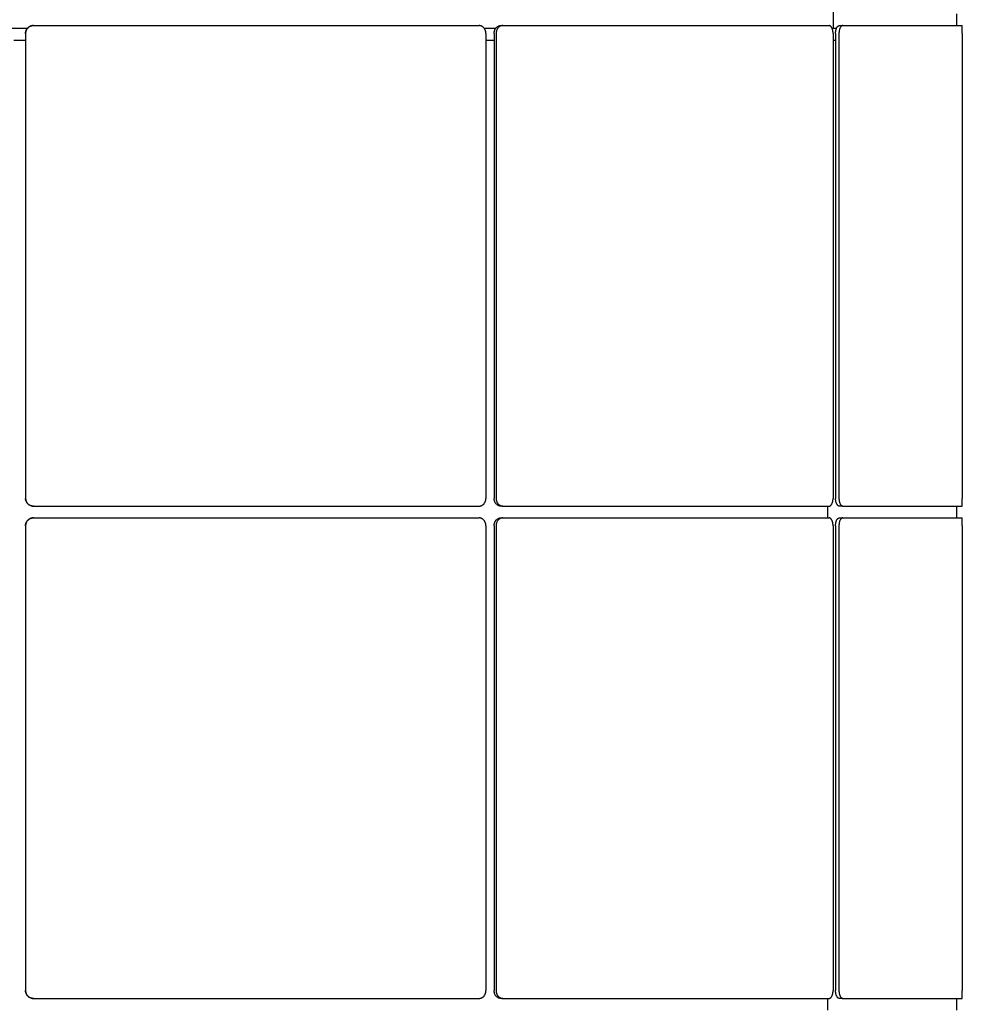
# Model space of a CAD drawing. Header units: millimetres. Extents: x 28 to 4128, y 24 to 2894.
# Tile 16 of 32: x 1802 to 2043, y 2229 to 2481. Entities that reach past the tile are written whole.
import ezdxf

# ---------------------------------------------------------------- set-up
doc = ezdxf.new("R2010")
doc.units = ezdxf.units.MM
doc.header["$LTSCALE"] = 10

msp = doc.modelspace()

# ---------------------------------------------------------------- linework, layer by layer
for p, q in [((2010.21, 2728.28), (2010.21, 2479.28)), ((2041.86, 2479.98), (2041.86, 2482.98)), ((1799.87, 2479.28), (1803.85, 2479.28)), ((1805.36, 2479.98), (1805.37, 2479.98)), ((1805.37, 2479.98), (1919.53, 2479.98)), ((1920.91, 2479.28), (1923.82, 2479.28)), ((1925.1, 2479.98), (1925.6, 2479.98)), ((1925.6, 2479.98), (2009.18, 2479.98)), ((2009.96, 2479.28), (2010.21, 2479.28)), ((2010.21, 2479.28), (2011.13, 2479.28)), ((2011.81, 2479.98), (2012.68, 2479.98)), ((2012.68, 2479.98), (2043.27, 2479.98)), ((1800.36, 2476.28), (1803.36, 2476.28)), ((1803.36, 2477.98), (1803.36, 2358.91)), ((1803.37, 2477.98), (1803.37, 2358.91)), ((1921.27, 2477.98), (1921.27, 2358.91)), ((1921.27, 2476.28), (1923.38, 2476.28)), ((1923.38, 2477.98), (1923.38, 2358.91)), ((1923.88, 2477.98), (1923.88, 2358.91)), ((2010.19, 2477.98), (2010.19, 2358.91)), ((2010.19, 2476.28), (2010.83, 2476.28)), ((2010.83, 2477.98), (2010.83, 2358.91)), ((2011.7, 2477.98), (2011.7, 2358.91)), ((2043.29, 2477.98), (2043.29, 2358.91)), ((1805.37, 2356.91), (1805.36, 2356.91)), ((1805.37, 2356.91), (1919.53, 2356.91)), ((1925.6, 2356.91), (1925.1, 2356.91)), ((1925.6, 2356.91), (2009.18, 2356.91)), ((2008.79, 2356.91), (2008.79, 2353.91)), ((2012.68, 2356.91), (2011.81, 2356.91)), ((2012.68, 2356.91), (2043.27, 2356.91)), ((2041.86, 2353.91), (2041.86, 2356.91)), ((1805.36, 2353.91), (1805.37, 2353.91)), ((1805.37, 2353.91), (1919.53, 2353.91)), ((1925.1, 2353.91), (1925.6, 2353.91)), ((1925.6, 2353.91), (2009.18, 2353.91)), ((2011.81, 2353.91), (2012.68, 2353.91)), ((2012.68, 2353.91), (2043.27, 2353.91)), ((1803.36, 2351.91), (1803.36, 2232.84)), ((1803.37, 2351.91), (1803.37, 2232.84)), ((1921.27, 2351.91), (1921.27, 2232.84)), ((1923.38, 2351.91), (1923.38, 2232.84)), ((1923.88, 2351.91), (1923.88, 2232.84)), ((2010.19, 2351.91), (2010.19, 2232.84)), ((2010.83, 2351.91), (2010.83, 2232.84)), ((2011.7, 2351.91), (2011.7, 2232.84)), ((2043.29, 2351.91), (2043.29, 2232.84)), ((1805.37, 2230.84), (1805.36, 2230.84)), ((1805.37, 2230.84), (1919.53, 2230.84)), ((1925.6, 2230.84), (1925.1, 2230.84)), ((1925.6, 2230.84), (2009.18, 2230.84)), ((2008.79, 2230.84), (2008.79, 2227.84)), ((2012.68, 2230.84), (2011.81, 2230.84)), ((2012.68, 2230.84), (2043.27, 2230.84)), ((2041.86, 2227.84), (2041.86, 2230.84))]:
    msp.add_line(p, q)
for points, knots in [([(1803.36, 2477.98), (1803.36, 2478.04), (1803.36, 2478.15), (1803.38, 2478.31), (1803.42, 2478.48), (1803.47, 2478.64), (1803.53, 2478.8), (1803.61, 2478.95), (1803.69, 2479.09), (1803.83, 2479.27), (1803.98, 2479.44), (1804.16, 2479.58), (1804.34, 2479.71), (1804.54, 2479.81), (1804.75, 2479.89), (1804.9, 2479.93), (1805.06, 2479.96), (1805.21, 2479.98), (1805.32, 2479.98), (1805.36, 2479.98)], [0, 0, 0, 0, 0.0527516, 0.1058694, 0.1601424, 0.2148146, 0.2677573, 0.3210704, 0.374957, 0.4296292, 0.5357922, 0.5896786, 0.6443506, 0.7505124, 0.8043982, 0.8590695, 0.8941475, 0.9645982, 1, 1, 1, 1]), ([(1805.37, 2479.98), (1805.31, 2479.98), (1805.2, 2479.98), (1805.03, 2479.95), (1804.87, 2479.92), (1804.7, 2479.87), (1804.55, 2479.81), (1804.4, 2479.73), (1804.25, 2479.64), (1804.07, 2479.51), (1803.91, 2479.36), (1803.76, 2479.18), (1803.64, 2479), (1803.53, 2478.8), (1803.46, 2478.58), (1803.42, 2478.44), (1803.38, 2478.27), (1803.37, 2478.13), (1803.37, 2478.02), (1803.37, 2477.98)], [0, 0, 0, 0, 0.052751, 0.105869, 0.160142, 0.214814, 0.267757, 0.32107, 0.374956, 0.429628, 0.53579, 0.589675, 0.644346, 0.750509, 0.804395, 0.859066, 0.894145, 0.964597, 1, 1, 1, 1]), ([(1921.27, 2477.98), (1921.27, 2478.04), (1921.27, 2478.15), (1921.25, 2478.31), (1921.22, 2478.48), (1921.18, 2478.62), (1921.14, 2478.76), (1921.08, 2478.91), (1920.99, 2479.07), (1920.9, 2479.21), (1920.79, 2479.37), (1920.65, 2479.52), (1920.49, 2479.65), (1920.32, 2479.77), (1920.14, 2479.86), (1919.96, 2479.92), (1919.79, 2479.96), (1919.66, 2479.98), (1919.56, 2479.98), (1919.53, 2479.98)], [0, 0, 0, 0, 0.053417, 0.107023, 0.16082, 0.21481, 0.24529, 0.306444, 0.367882, 0.429609, 0.472186, 0.557871, 0.644342, 0.686919, 0.772602, 0.859073, 0.89415, 0.964599, 1, 1, 1, 1]), ([(1923.38, 2477.98), (1923.38, 2478.04), (1923.38, 2478.15), (1923.4, 2478.31), (1923.43, 2478.48), (1923.47, 2478.64), (1923.52, 2478.8), (1923.59, 2478.95), (1923.66, 2479.09), (1923.78, 2479.27), (1923.91, 2479.44), (1924.06, 2479.58), (1924.22, 2479.71), (1924.4, 2479.81), (1924.58, 2479.89), (1924.7, 2479.93), (1924.84, 2479.96), (1924.97, 2479.98), (1925.07, 2479.98), (1925.1, 2479.98)], [0, 0, 0, 0, 0.052752, 0.105869, 0.160142, 0.214815, 0.267757, 0.32107, 0.374957, 0.429629, 0.535792, 0.589679, 0.644351, 0.750512, 0.804398, 0.85907, 0.894147, 0.964598, 1, 1, 1, 1]), ([(1925.6, 2479.98), (1925.55, 2479.98), (1925.46, 2479.98), (1925.32, 2479.95), (1925.17, 2479.92), (1925.03, 2479.87), (1924.9, 2479.81), (1924.77, 2479.73), (1924.65, 2479.64), (1924.49, 2479.51), (1924.35, 2479.36), (1924.22, 2479.18), (1924.11, 2479), (1924.03, 2478.8), (1923.96, 2478.58), (1923.93, 2478.44), (1923.9, 2478.27), (1923.88, 2478.13), (1923.88, 2478.02), (1923.88, 2477.98)], [0, 0, 0, 0, 0.052751, 0.105869, 0.160142, 0.214814, 0.267757, 0.32107, 0.374956, 0.429628, 0.53579, 0.589675, 0.644346, 0.750509, 0.804395, 0.859066, 0.894145, 0.964597, 1, 1, 1, 1]), ([(2010.19, 2477.98), (2010.19, 2478.04), (2010.19, 2478.15), (2010.18, 2478.31), (2010.16, 2478.48), (2010.14, 2478.62), (2010.11, 2478.76), (2010.08, 2478.91), (2010.03, 2479.07), (2009.98, 2479.21), (2009.91, 2479.37), (2009.83, 2479.52), (2009.74, 2479.65), (2009.64, 2479.77), (2009.53, 2479.86), (2009.43, 2479.92), (2009.33, 2479.96), (2009.25, 2479.98), (2009.2, 2479.98), (2009.18, 2479.98)], [0, 0, 0, 0, 0.053417, 0.107023, 0.16082, 0.21481, 0.24529, 0.306444, 0.367882, 0.429609, 0.472186, 0.557871, 0.644342, 0.686919, 0.772602, 0.859073, 0.89415, 0.964599, 1, 1, 1, 1]), ([(2010.83, 2477.98), (2010.83, 2478.04), (2010.83, 2478.15), (2010.84, 2478.31), (2010.86, 2478.48), (2010.89, 2478.64), (2010.92, 2478.8), (2010.95, 2478.95), (2011, 2479.09), (2011.06, 2479.27), (2011.14, 2479.44), (2011.22, 2479.58), (2011.32, 2479.71), (2011.41, 2479.81), (2011.52, 2479.89), (2011.59, 2479.93), (2011.67, 2479.96), (2011.74, 2479.98), (2011.8, 2479.98), (2011.81, 2479.98)], [0, 0, 0, 0, 0.052752, 0.105869, 0.160142, 0.214815, 0.267757, 0.32107, 0.374957, 0.429629, 0.535792, 0.589679, 0.644351, 0.750512, 0.804398, 0.85907, 0.894147, 0.964598, 1, 1, 1, 1]), ([(2012.68, 2479.98), (2012.66, 2479.98), (2012.6, 2479.98), (2012.52, 2479.95), (2012.44, 2479.92), (2012.36, 2479.87), (2012.28, 2479.81), (2012.21, 2479.73), (2012.14, 2479.64), (2012.05, 2479.51), (2011.97, 2479.36), (2011.9, 2479.18), (2011.83, 2479), (2011.78, 2478.8), (2011.75, 2478.58), (2011.73, 2478.44), (2011.71, 2478.27), (2011.7, 2478.13), (2011.7, 2478.02), (2011.7, 2477.98)], [0, 0, 0, 0, 0.052751, 0.105869, 0.160142, 0.214814, 0.267757, 0.32107, 0.374956, 0.429628, 0.53579, 0.589675, 0.644346, 0.750509, 0.804395, 0.859066, 0.894145, 0.964597, 1, 1, 1, 1]), ([(2043.29, 2477.98), (2043.29, 2478.04), (2043.29, 2478.15), (2043.29, 2478.31), (2043.29, 2478.48), (2043.29, 2478.62), (2043.29, 2478.76), (2043.29, 2478.91), (2043.29, 2479.07), (2043.29, 2479.21), (2043.29, 2479.37), (2043.29, 2479.52), (2043.29, 2479.65), (2043.28, 2479.77), (2043.28, 2479.86), (2043.28, 2479.92), (2043.28, 2479.96), (2043.27, 2479.98), (2043.27, 2479.98), (2043.27, 2479.98)], [0, 0, 0, 0, 0.053417, 0.107023, 0.16082, 0.21481, 0.24529, 0.306444, 0.367882, 0.429609, 0.472186, 0.557871, 0.644342, 0.686919, 0.772602, 0.859073, 0.89415, 0.964599, 1, 1, 1, 1]), ([(1805.36, 2356.91), (1805.3, 2356.92), (1805.19, 2356.92), (1805.03, 2356.94), (1804.86, 2356.98), (1804.7, 2357.02), (1804.54, 2357.09), (1804.39, 2357.16), (1804.25, 2357.25), (1804.06, 2357.38), (1803.9, 2357.54), (1803.76, 2357.71), (1803.63, 2357.9), (1803.53, 2358.1), (1803.45, 2358.31), (1803.41, 2358.46), (1803.38, 2358.62), (1803.36, 2358.77), (1803.36, 2358.88), (1803.36, 2358.91)], [0, 0, 0, 0, 0.052751, 0.105869, 0.160142, 0.214814, 0.267757, 0.32107, 0.374956, 0.429628, 0.53579, 0.589675, 0.644346, 0.750509, 0.804395, 0.859066, 0.894145, 0.964597, 1, 1, 1, 1]), ([(1803.37, 2358.91), (1803.37, 2358.86), (1803.37, 2358.75), (1803.39, 2358.58), (1803.43, 2358.42), (1803.48, 2358.25), (1803.54, 2358.1), (1803.61, 2357.95), (1803.7, 2357.8), (1803.83, 2357.62), (1803.99, 2357.46), (1804.16, 2357.31), (1804.35, 2357.19), (1804.55, 2357.08), (1804.76, 2357.01), (1804.91, 2356.97), (1805.07, 2356.93), (1805.22, 2356.92), (1805.33, 2356.92), (1805.37, 2356.91)], [0, 0, 0, 0, 0.052752, 0.105869, 0.160142, 0.214815, 0.267757, 0.32107, 0.374957, 0.429629, 0.535792, 0.589679, 0.644351, 0.750512, 0.804398, 0.85907, 0.894148, 0.964598, 1, 1, 1, 1]), ([(1919.53, 2356.91), (1919.58, 2356.92), (1919.68, 2356.92), (1919.82, 2356.94), (1919.97, 2356.98), (1920.09, 2357.02), (1920.21, 2357.07), (1920.34, 2357.14), (1920.48, 2357.24), (1920.61, 2357.34), (1920.74, 2357.47), (1920.87, 2357.63), (1920.99, 2357.81), (1921.09, 2358.01), (1921.17, 2358.21), (1921.22, 2358.42), (1921.25, 2358.62), (1921.27, 2358.77), (1921.27, 2358.88), (1921.27, 2358.91)], [0, 0, 0, 0, 0.053417, 0.107023, 0.160819, 0.214809, 0.24529, 0.306444, 0.367882, 0.429608, 0.472185, 0.557868, 0.644338, 0.686915, 0.772599, 0.859069, 0.894147, 0.964598, 1, 1, 1, 1]), ([(1925.1, 2356.91), (1925.05, 2356.92), (1924.95, 2356.92), (1924.81, 2356.94), (1924.67, 2356.98), (1924.53, 2357.02), (1924.39, 2357.09), (1924.26, 2357.16), (1924.14, 2357.25), (1923.98, 2357.38), (1923.84, 2357.54), (1923.72, 2357.71), (1923.61, 2357.9), (1923.52, 2358.1), (1923.45, 2358.31), (1923.42, 2358.46), (1923.39, 2358.62), (1923.38, 2358.77), (1923.38, 2358.88), (1923.38, 2358.91)], [0, 0, 0, 0, 0.052751, 0.105869, 0.160142, 0.214814, 0.267757, 0.32107, 0.374956, 0.429628, 0.53579, 0.589675, 0.644346, 0.750509, 0.804395, 0.859066, 0.894145, 0.964597, 1, 1, 1, 1]), ([(1923.88, 2358.91), (1923.88, 2358.86), (1923.88, 2358.75), (1923.9, 2358.58), (1923.93, 2358.42), (1923.98, 2358.25), (1924.03, 2358.1), (1924.09, 2357.95), (1924.17, 2357.8), (1924.28, 2357.62), (1924.42, 2357.46), (1924.57, 2357.31), (1924.73, 2357.19), (1924.9, 2357.08), (1925.08, 2357.01), (1925.21, 2356.97), (1925.35, 2356.93), (1925.48, 2356.92), (1925.57, 2356.92), (1925.6, 2356.91)], [0, 0, 0, 0, 0.052752, 0.105869, 0.160142, 0.214815, 0.267757, 0.32107, 0.374957, 0.429629, 0.535792, 0.589679, 0.644351, 0.750512, 0.804398, 0.85907, 0.894148, 0.964598, 1, 1, 1, 1]), ([(2009.18, 2356.91), (2009.21, 2356.92), (2009.26, 2356.92), (2009.35, 2356.94), (2009.43, 2356.98), (2009.5, 2357.02), (2009.58, 2357.07), (2009.65, 2357.14), (2009.74, 2357.24), (2009.81, 2357.34), (2009.88, 2357.47), (2009.96, 2357.63), (2010.03, 2357.81), (2010.09, 2358.01), (2010.13, 2358.21), (2010.16, 2358.42), (2010.18, 2358.62), (2010.19, 2358.77), (2010.19, 2358.88), (2010.19, 2358.91)], [0, 0, 0, 0, 0.053417, 0.107023, 0.160819, 0.214809, 0.24529, 0.306444, 0.367882, 0.429608, 0.472185, 0.557868, 0.644338, 0.686915, 0.772599, 0.859069, 0.894147, 0.964598, 1, 1, 1, 1]), ([(2011.81, 2356.91), (2011.79, 2356.92), (2011.73, 2356.92), (2011.65, 2356.94), (2011.57, 2356.98), (2011.49, 2357.02), (2011.41, 2357.09), (2011.34, 2357.16), (2011.27, 2357.25), (2011.18, 2357.38), (2011.1, 2357.54), (2011.03, 2357.71), (2010.97, 2357.9), (2010.91, 2358.1), (2010.88, 2358.31), (2010.86, 2358.46), (2010.84, 2358.62), (2010.83, 2358.77), (2010.83, 2358.88), (2010.83, 2358.91)], [0, 0, 0, 0, 0.052751, 0.105869, 0.160142, 0.214814, 0.267757, 0.32107, 0.374956, 0.429628, 0.53579, 0.589675, 0.644346, 0.750509, 0.804395, 0.859066, 0.894145, 0.964597, 1, 1, 1, 1]), ([(2011.7, 2358.91), (2011.7, 2358.86), (2011.7, 2358.75), (2011.71, 2358.58), (2011.73, 2358.42), (2011.75, 2358.25), (2011.79, 2358.1), (2011.82, 2357.95), (2011.87, 2357.8), (2011.93, 2357.62), (2012.01, 2357.46), (2012.09, 2357.31), (2012.19, 2357.19), (2012.28, 2357.08), (2012.39, 2357.01), (2012.46, 2356.97), (2012.54, 2356.93), (2012.61, 2356.92), (2012.66, 2356.92), (2012.68, 2356.91)], [0, 0, 0, 0, 0.052752, 0.105869, 0.160142, 0.214815, 0.267757, 0.32107, 0.374957, 0.429629, 0.535792, 0.589679, 0.644351, 0.750512, 0.804398, 0.85907, 0.894148, 0.964598, 1, 1, 1, 1]), ([(2043.27, 2356.91), (2043.27, 2356.92), (2043.28, 2356.92), (2043.28, 2356.94), (2043.28, 2356.98), (2043.28, 2357.02), (2043.28, 2357.07), (2043.28, 2357.14), (2043.29, 2357.24), (2043.29, 2357.34), (2043.29, 2357.47), (2043.29, 2357.63), (2043.29, 2357.81), (2043.29, 2358.01), (2043.29, 2358.21), (2043.29, 2358.42), (2043.29, 2358.62), (2043.29, 2358.77), (2043.29, 2358.88), (2043.29, 2358.91)], [0, 0, 0, 0, 0.0534168, 0.1070226, 0.1608194, 0.2148092, 0.2452896, 0.3064436, 0.3678817, 0.4296078, 0.4721847, 0.5578677, 0.6443378, 0.686915, 0.7725987, 0.8590695, 0.8941474, 0.9645982, 1, 1, 1, 1]), ([(1803.36, 2351.91), (1803.36, 2351.97), (1803.36, 2352.08), (1803.38, 2352.24), (1803.42, 2352.41), (1803.47, 2352.57), (1803.53, 2352.73), (1803.61, 2352.88), (1803.69, 2353.02), (1803.83, 2353.2), (1803.98, 2353.37), (1804.16, 2353.51), (1804.34, 2353.64), (1804.54, 2353.74), (1804.75, 2353.82), (1804.9, 2353.86), (1805.06, 2353.89), (1805.21, 2353.91), (1805.32, 2353.91), (1805.36, 2353.91)], [0, 0, 0, 0, 0.052752, 0.105869, 0.160142, 0.214815, 0.267757, 0.32107, 0.374957, 0.429629, 0.535792, 0.589679, 0.644351, 0.750512, 0.804398, 0.85907, 0.894147, 0.964598, 1, 1, 1, 1]), ([(1805.37, 2353.91), (1805.31, 2353.91), (1805.2, 2353.91), (1805.03, 2353.88), (1804.87, 2353.85), (1804.7, 2353.8), (1804.55, 2353.74), (1804.4, 2353.66), (1804.25, 2353.57), (1804.07, 2353.44), (1803.91, 2353.29), (1803.76, 2353.11), (1803.64, 2352.93), (1803.53, 2352.73), (1803.46, 2352.51), (1803.42, 2352.37), (1803.38, 2352.2), (1803.37, 2352.06), (1803.37, 2351.95), (1803.37, 2351.91)], [0, 0, 0, 0, 0.052751, 0.105869, 0.160142, 0.214814, 0.267757, 0.32107, 0.374956, 0.429628, 0.53579, 0.589675, 0.644346, 0.750509, 0.804395, 0.859066, 0.894145, 0.964597, 1, 1, 1, 1]), ([(1921.27, 2351.91), (1921.27, 2351.97), (1921.27, 2352.08), (1921.25, 2352.24), (1921.22, 2352.41), (1921.18, 2352.55), (1921.14, 2352.69), (1921.08, 2352.84), (1920.99, 2353), (1920.9, 2353.14), (1920.79, 2353.3), (1920.65, 2353.45), (1920.49, 2353.58), (1920.32, 2353.7), (1920.14, 2353.79), (1919.96, 2353.85), (1919.79, 2353.89), (1919.66, 2353.91), (1919.56, 2353.91), (1919.53, 2353.91)], [0, 0, 0, 0, 0.053417, 0.107023, 0.16082, 0.21481, 0.24529, 0.306444, 0.367882, 0.429609, 0.472186, 0.557871, 0.644342, 0.686919, 0.772602, 0.859073, 0.89415, 0.964599, 1, 1, 1, 1]), ([(1923.38, 2351.91), (1923.38, 2351.97), (1923.38, 2352.08), (1923.4, 2352.24), (1923.43, 2352.41), (1923.47, 2352.57), (1923.52, 2352.73), (1923.59, 2352.88), (1923.66, 2353.02), (1923.78, 2353.2), (1923.91, 2353.37), (1924.06, 2353.51), (1924.22, 2353.64), (1924.4, 2353.74), (1924.58, 2353.82), (1924.7, 2353.86), (1924.84, 2353.89), (1924.97, 2353.91), (1925.07, 2353.91), (1925.1, 2353.91)], [0, 0, 0, 0, 0.052752, 0.105869, 0.160142, 0.214815, 0.267757, 0.32107, 0.374957, 0.429629, 0.535792, 0.589679, 0.644351, 0.750512, 0.804398, 0.85907, 0.894147, 0.964598, 1, 1, 1, 1]), ([(1925.6, 2353.91), (1925.55, 2353.91), (1925.46, 2353.91), (1925.32, 2353.88), (1925.17, 2353.85), (1925.03, 2353.8), (1924.9, 2353.74), (1924.77, 2353.66), (1924.65, 2353.57), (1924.49, 2353.44), (1924.35, 2353.29), (1924.22, 2353.11), (1924.11, 2352.93), (1924.03, 2352.73), (1923.96, 2352.51), (1923.93, 2352.37), (1923.9, 2352.2), (1923.88, 2352.06), (1923.88, 2351.95), (1923.88, 2351.91)], [0, 0, 0, 0, 0.052751, 0.105869, 0.160142, 0.214814, 0.267757, 0.32107, 0.374956, 0.429628, 0.53579, 0.589675, 0.644346, 0.750509, 0.804395, 0.859066, 0.894145, 0.964597, 1, 1, 1, 1]), ([(2010.19, 2351.91), (2010.19, 2351.97), (2010.19, 2352.08), (2010.18, 2352.24), (2010.16, 2352.41), (2010.14, 2352.55), (2010.11, 2352.69), (2010.08, 2352.84), (2010.03, 2353), (2009.98, 2353.14), (2009.91, 2353.3), (2009.83, 2353.45), (2009.74, 2353.58), (2009.64, 2353.7), (2009.53, 2353.79), (2009.43, 2353.85), (2009.33, 2353.89), (2009.25, 2353.91), (2009.2, 2353.91), (2009.18, 2353.91)], [0, 0, 0, 0, 0.053417, 0.107023, 0.16082, 0.21481, 0.24529, 0.306444, 0.367882, 0.429609, 0.472186, 0.557871, 0.644342, 0.686919, 0.772602, 0.859073, 0.89415, 0.964599, 1, 1, 1, 1]), ([(2010.83, 2351.91), (2010.83, 2351.97), (2010.83, 2352.08), (2010.84, 2352.24), (2010.86, 2352.41), (2010.89, 2352.57), (2010.92, 2352.73), (2010.95, 2352.88), (2011, 2353.02), (2011.06, 2353.2), (2011.14, 2353.37), (2011.22, 2353.51), (2011.32, 2353.64), (2011.41, 2353.74), (2011.52, 2353.82), (2011.59, 2353.86), (2011.67, 2353.89), (2011.74, 2353.91), (2011.8, 2353.91), (2011.81, 2353.91)], [0, 0, 0, 0, 0.052752, 0.105869, 0.160142, 0.214815, 0.267757, 0.32107, 0.374957, 0.429629, 0.535792, 0.589679, 0.644351, 0.750512, 0.804398, 0.85907, 0.894147, 0.964598, 1, 1, 1, 1]), ([(2012.68, 2353.91), (2012.66, 2353.91), (2012.6, 2353.91), (2012.52, 2353.88), (2012.44, 2353.85), (2012.36, 2353.8), (2012.28, 2353.74), (2012.21, 2353.66), (2012.14, 2353.57), (2012.05, 2353.44), (2011.97, 2353.29), (2011.9, 2353.11), (2011.83, 2352.93), (2011.78, 2352.73), (2011.75, 2352.51), (2011.73, 2352.37), (2011.71, 2352.2), (2011.7, 2352.06), (2011.7, 2351.95), (2011.7, 2351.91)], [0, 0, 0, 0, 0.052751, 0.105869, 0.160142, 0.214814, 0.267757, 0.32107, 0.374956, 0.429628, 0.53579, 0.589675, 0.644346, 0.750509, 0.804395, 0.859066, 0.894145, 0.964597, 1, 1, 1, 1]), ([(2043.29, 2351.91), (2043.29, 2351.97), (2043.29, 2352.08), (2043.29, 2352.24), (2043.29, 2352.41), (2043.29, 2352.55), (2043.29, 2352.69), (2043.29, 2352.84), (2043.29, 2353), (2043.29, 2353.14), (2043.29, 2353.3), (2043.29, 2353.45), (2043.29, 2353.58), (2043.28, 2353.7), (2043.28, 2353.79), (2043.28, 2353.85), (2043.28, 2353.89), (2043.27, 2353.91), (2043.27, 2353.91), (2043.27, 2353.91)], [0, 0, 0, 0, 0.053417, 0.107023, 0.16082, 0.21481, 0.24529, 0.306444, 0.367882, 0.429609, 0.472186, 0.557871, 0.644342, 0.686919, 0.772602, 0.859073, 0.89415, 0.964599, 1, 1, 1, 1]), ([(1805.36, 2230.84), (1805.3, 2230.85), (1805.19, 2230.85), (1805.03, 2230.87), (1804.86, 2230.91), (1804.7, 2230.95), (1804.54, 2231.02), (1804.39, 2231.09), (1804.25, 2231.18), (1804.06, 2231.31), (1803.9, 2231.47), (1803.76, 2231.64), (1803.63, 2231.83), (1803.53, 2232.03), (1803.45, 2232.24), (1803.41, 2232.39), (1803.38, 2232.55), (1803.36, 2232.7), (1803.36, 2232.81), (1803.36, 2232.84)], [0, 0, 0, 0, 0.052751, 0.105869, 0.160142, 0.214814, 0.267757, 0.32107, 0.374956, 0.429628, 0.53579, 0.589675, 0.644346, 0.750509, 0.804395, 0.859066, 0.894145, 0.964597, 1, 1, 1, 1]), ([(1803.37, 2232.84), (1803.37, 2232.79), (1803.37, 2232.68), (1803.39, 2232.51), (1803.43, 2232.35), (1803.48, 2232.18), (1803.54, 2232.03), (1803.61, 2231.88), (1803.7, 2231.73), (1803.83, 2231.55), (1803.99, 2231.39), (1804.16, 2231.24), (1804.35, 2231.12), (1804.55, 2231.01), (1804.76, 2230.94), (1804.91, 2230.9), (1805.07, 2230.86), (1805.22, 2230.85), (1805.33, 2230.85), (1805.37, 2230.84)], [0, 0, 0, 0, 0.052752, 0.105869, 0.160142, 0.214815, 0.267757, 0.32107, 0.374957, 0.429629, 0.535792, 0.589679, 0.644351, 0.750512, 0.804398, 0.85907, 0.894148, 0.964598, 1, 1, 1, 1]), ([(1919.53, 2230.84), (1919.58, 2230.85), (1919.68, 2230.85), (1919.82, 2230.87), (1919.97, 2230.91), (1920.09, 2230.95), (1920.21, 2231), (1920.34, 2231.07), (1920.48, 2231.17), (1920.61, 2231.27), (1920.74, 2231.4), (1920.87, 2231.56), (1920.99, 2231.74), (1921.09, 2231.94), (1921.17, 2232.14), (1921.22, 2232.35), (1921.25, 2232.55), (1921.27, 2232.7), (1921.27, 2232.81), (1921.27, 2232.84)], [0, 0, 0, 0, 0.053417, 0.107023, 0.160819, 0.214809, 0.24529, 0.306444, 0.367882, 0.429608, 0.472185, 0.557868, 0.644338, 0.686915, 0.772599, 0.859069, 0.894147, 0.964598, 1, 1, 1, 1]), ([(1925.1, 2230.84), (1925.05, 2230.85), (1924.95, 2230.85), (1924.81, 2230.87), (1924.67, 2230.91), (1924.53, 2230.95), (1924.39, 2231.02), (1924.26, 2231.09), (1924.14, 2231.18), (1923.98, 2231.31), (1923.84, 2231.47), (1923.72, 2231.64), (1923.61, 2231.83), (1923.52, 2232.03), (1923.45, 2232.24), (1923.42, 2232.39), (1923.39, 2232.55), (1923.38, 2232.7), (1923.38, 2232.81), (1923.38, 2232.84)], [0, 0, 0, 0, 0.052751, 0.105869, 0.160142, 0.214814, 0.267757, 0.32107, 0.374956, 0.429628, 0.53579, 0.589675, 0.644346, 0.750509, 0.804395, 0.859066, 0.894145, 0.964597, 1, 1, 1, 1]), ([(1923.88, 2232.84), (1923.88, 2232.79), (1923.88, 2232.68), (1923.9, 2232.51), (1923.93, 2232.35), (1923.98, 2232.18), (1924.03, 2232.03), (1924.09, 2231.88), (1924.17, 2231.73), (1924.28, 2231.55), (1924.42, 2231.39), (1924.57, 2231.24), (1924.73, 2231.12), (1924.9, 2231.01), (1925.08, 2230.94), (1925.21, 2230.9), (1925.35, 2230.86), (1925.48, 2230.85), (1925.57, 2230.85), (1925.6, 2230.84)], [0, 0, 0, 0, 0.052752, 0.105869, 0.160142, 0.214815, 0.267757, 0.32107, 0.374957, 0.429629, 0.535792, 0.589679, 0.644351, 0.750512, 0.804398, 0.85907, 0.894148, 0.964598, 1, 1, 1, 1]), ([(2009.18, 2230.84), (2009.21, 2230.85), (2009.26, 2230.85), (2009.35, 2230.87), (2009.43, 2230.91), (2009.5, 2230.95), (2009.58, 2231), (2009.65, 2231.07), (2009.74, 2231.17), (2009.81, 2231.27), (2009.88, 2231.4), (2009.96, 2231.56), (2010.03, 2231.74), (2010.09, 2231.94), (2010.13, 2232.14), (2010.16, 2232.35), (2010.18, 2232.55), (2010.19, 2232.7), (2010.19, 2232.81), (2010.19, 2232.84)], [0, 0, 0, 0, 0.053417, 0.107023, 0.160819, 0.214809, 0.24529, 0.306444, 0.367882, 0.429608, 0.472185, 0.557868, 0.644338, 0.686915, 0.772599, 0.859069, 0.894147, 0.964598, 1, 1, 1, 1]), ([(2011.81, 2230.84), (2011.79, 2230.85), (2011.73, 2230.85), (2011.65, 2230.87), (2011.57, 2230.91), (2011.49, 2230.95), (2011.41, 2231.02), (2011.34, 2231.09), (2011.27, 2231.18), (2011.18, 2231.31), (2011.1, 2231.47), (2011.03, 2231.64), (2010.97, 2231.83), (2010.91, 2232.03), (2010.88, 2232.24), (2010.86, 2232.39), (2010.84, 2232.55), (2010.83, 2232.7), (2010.83, 2232.81), (2010.83, 2232.84)], [0, 0, 0, 0, 0.052751, 0.105869, 0.160142, 0.214814, 0.267757, 0.32107, 0.374956, 0.429628, 0.53579, 0.589675, 0.644346, 0.750509, 0.804395, 0.859066, 0.894145, 0.964597, 1, 1, 1, 1]), ([(2011.7, 2232.84), (2011.7, 2232.79), (2011.7, 2232.68), (2011.71, 2232.51), (2011.73, 2232.35), (2011.75, 2232.18), (2011.79, 2232.03), (2011.82, 2231.88), (2011.87, 2231.73), (2011.93, 2231.55), (2012.01, 2231.39), (2012.09, 2231.24), (2012.19, 2231.12), (2012.28, 2231.01), (2012.39, 2230.94), (2012.46, 2230.9), (2012.54, 2230.86), (2012.61, 2230.85), (2012.66, 2230.85), (2012.68, 2230.84)], [0, 0, 0, 0, 0.052752, 0.105869, 0.160142, 0.214815, 0.267757, 0.32107, 0.374957, 0.429629, 0.535792, 0.589679, 0.644351, 0.750512, 0.804398, 0.85907, 0.894148, 0.964598, 1, 1, 1, 1]), ([(2043.27, 2230.84), (2043.27, 2230.85), (2043.28, 2230.85), (2043.28, 2230.87), (2043.28, 2230.91), (2043.28, 2230.95), (2043.28, 2231), (2043.28, 2231.07), (2043.29, 2231.17), (2043.29, 2231.27), (2043.29, 2231.4), (2043.29, 2231.56), (2043.29, 2231.74), (2043.29, 2231.94), (2043.29, 2232.14), (2043.29, 2232.35), (2043.29, 2232.55), (2043.29, 2232.7), (2043.29, 2232.81), (2043.29, 2232.84)], [0, 0, 0, 0, 0.0534168, 0.1070226, 0.1608194, 0.2148092, 0.2452896, 0.3064436, 0.3678817, 0.4296078, 0.4721847, 0.5578677, 0.6443378, 0.686915, 0.7725987, 0.8590695, 0.8941474, 0.9645982, 1, 1, 1, 1])]:
    msp.add_open_spline(points, degree=3, knots=knots)

doc.saveas('drawing.dxf')
